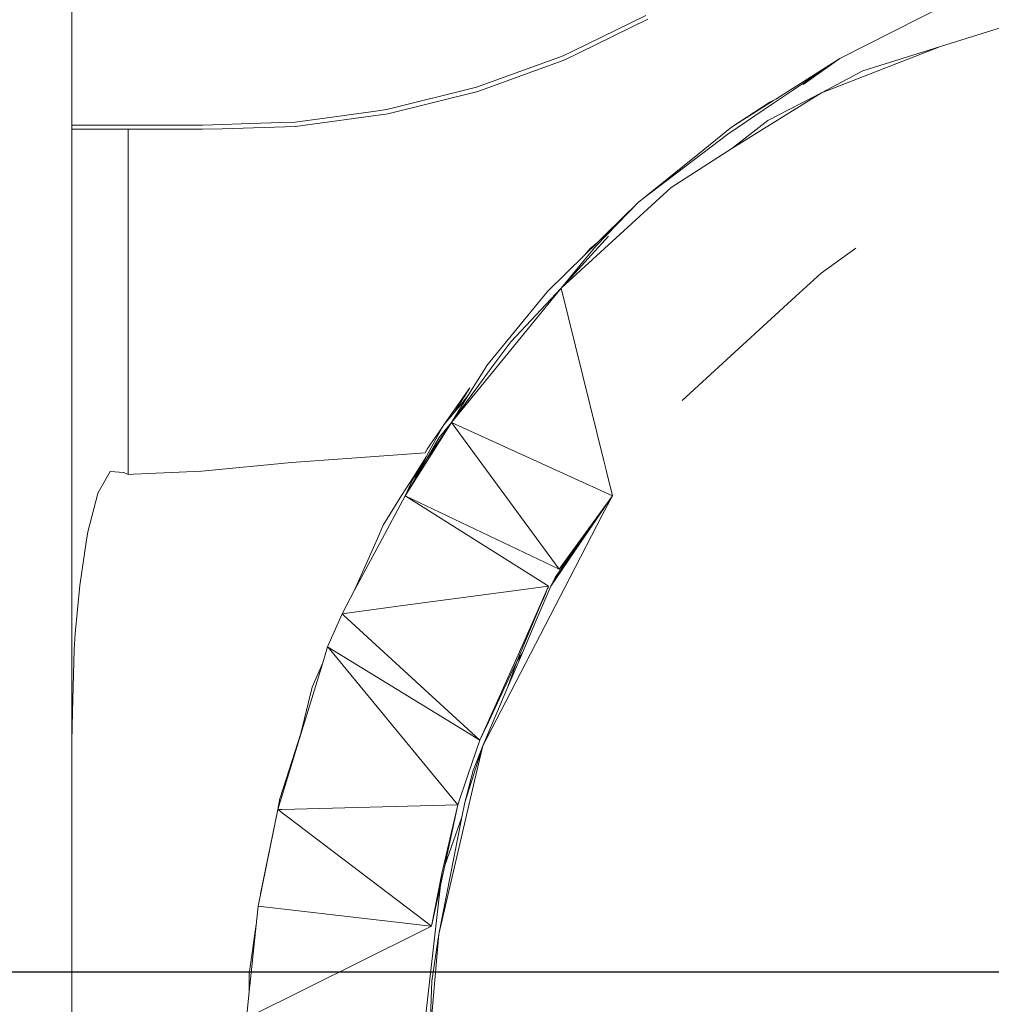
# Model space of a CAD drawing. Header units: millimetres. Extents: x -16331 to -10174, y -4135 to -3584.
# Tile 66 of 256: x -10359.806 to -10358.875, y -4016.424 to -4015.481. Entities that reach past the tile are written whole.
import ezdxf

# ---------------------------------------------------------------- set-up
doc = ezdxf.new("R2010")
doc.units = ezdxf.units.MM
doc.layers.add('DI-Eixos', color=7, linetype='Continuous')
for name, color, linetype, lineweight in [('DI-Elementos externos em corte', 9, 'Continuous', 18), ('DI-Elementos externos em vista', 9, 'Continuous', 5), ('IFC-IfcBuildingElementProxy-Contorno', 250, 'Continuous', 5)]:
    doc.layers.add(name, color=color, linetype=linetype, lineweight=lineweight)

msp = doc.modelspace()

# ---------------------------------------------------------------- linework, layer by layer
at = {"layer": 'DI-Eixos'}
msp.add_line((-10376.16709, -4016.39235), (-10355.18259, -4016.39235), dxfattribs=at)
at = {"layer": 'DI-Elementos externos em corte'}
for p, q in [((-10358.92373, -4015.50613), (-10358.84336, -4015.48106)), ((-10359.0376, -4015.55046), (-10358.92373, -4015.50613)), ((-10358.92373, -4015.50613), (-10358.9983, -4015.52967)), ((-10358.9983, -4015.52967), (-10359.0376, -4015.55046)), ((-10359.12361, -4015.60399), (-10359.0376, -4015.55046)), ((-10359.0376, -4015.55046), (-10359.08926, -4015.57695)), ((-10359.08926, -4015.57695), (-10359.12361, -4015.60399)), ((-10359.12361, -4015.60399), (-10359.18187, -4015.6413)), ((-10359.28718, -4015.73773), (-10359.18187, -4015.6413)), ((-10359.28718, -4015.73773), (-10359.24171, -4015.6879)), ((-10359.25374, -4015.69722), (-10359.26481, -4015.71063)), ((-10359.00472, -4015.69945), (-10359.0382, -4015.72337)), ((-10359.26481, -4015.71063), (-10359.28718, -4015.73773)), ((-10359.0382, -4015.72337), (-10359.06259, -4015.74556)), ((-10359.39229, -4015.86624), (-10359.28718, -4015.73773)), ((-10359.28718, -4015.73773), (-10359.33554, -4015.78894)), ((-10359.28718, -4015.73773), (-10359.24627, -4015.90321)), ((-10359.06259, -4015.74556), (-10359.17133, -4015.84537)), ((-10359.34596, -4015.80313), (-10359.33554, -4015.78894)), ((-10359.39229, -4015.86624), (-10359.35168, -4015.81093)), ((-10359.35837, -4015.81181), (-10359.36075, -4015.81563)), ((-10359.35168, -4015.81093), (-10359.34596, -4015.80313)), ((-10359.36075, -4015.81563), (-10359.36879, -4015.82853)), ((-10359.36879, -4015.82853), (-10359.37643, -4015.84079)), ((-10359.37643, -4015.84079), (-10359.39229, -4015.86624)), ((-10359.43651, -4015.93643), (-10359.39229, -4015.86624)), ((-10359.41592, -4015.90105), (-10359.39229, -4015.86624)), ((-10359.39229, -4015.86624), (-10359.40417, -4015.88085)), ((-10359.39229, -4015.86624), (-10359.25978, -4015.92655)), ((-10359.28912, -4016.00679), (-10359.39229, -4015.86624)), ((-10359.40417, -4015.88085), (-10359.41592, -4015.90105)), ((-10359.43651, -4015.93643), (-10359.41592, -4015.90105)), ((-10359.41592, -4015.90105), (-10359.42974, -4015.9214)), ((-10359.24627, -4015.90321), (-10359.24407, -4015.91213)), ((-10359.24407, -4015.91213), (-10359.23806, -4015.93644)), ((-10359.42974, -4015.9214), (-10359.43651, -4015.93643)), ((-10359.25978, -4015.92655), (-10359.25677, -4015.92792)), ((-10359.25677, -4015.92792), (-10359.23806, -4015.93644)), ((-10359.43651, -4015.93643), (-10359.46122, -4015.98255)), ((-10359.43651, -4015.93643), (-10359.28912, -4016.00679)), ((-10359.30115, -4016.02182), (-10359.43651, -4015.93643)), ((-10359.28912, -4016.00679), (-10359.23806, -4015.93644)), ((-10359.23806, -4015.93644), (-10359.27516, -4015.98936)), ((-10359.23806, -4015.93644), (-10359.26868, -4015.98127)), ((-10359.24774, -4015.95511), (-10359.23806, -4015.93644)), ((-10359.27893, -4016.01528), (-10359.24774, -4015.95511)), ((-10359.26868, -4015.98127), (-10359.29237, -4016.01595)), ((-10359.46122, -4015.98255), (-10359.48504, -4016.02702)), ((-10359.27516, -4015.98936), (-10359.28867, -4016.00863)), ((-10359.29721, -4016.02304), (-10359.28867, -4016.00863)), ((-10359.28867, -4016.00863), (-10359.29297, -4016.01493)), ((-10359.34948, -4016.15137), (-10359.27893, -4016.01528)), ((-10359.29297, -4016.01493), (-10359.29721, -4016.02304)), ((-10359.29237, -4016.01595), (-10359.29721, -4016.02304)), ((-10359.48504, -4016.02702), (-10359.49712, -4016.04956)), ((-10359.31578, -4016.02532), (-10359.43876, -4016.04176)), ((-10359.32307, -4016.07662), (-10359.29914, -4016.02309)), ((-10359.30441, -4016.0238), (-10359.31578, -4016.02532)), ((-10359.29721, -4016.02304), (-10359.31144, -4016.05651)), ((-10359.30253, -4016.02355), (-10359.30441, -4016.0238)), ((-10359.29914, -4016.02309), (-10359.30253, -4016.02355)), ((-10359.29914, -4016.02309), (-10359.30115, -4016.02182)), ((-10359.43876, -4016.04176), (-10359.49481, -4016.04925)), ((-10359.49712, -4016.04956), (-10359.51087, -4016.08128)), ((-10359.49481, -4016.04925), (-10359.49712, -4016.04956)), ((-10359.49563, -4016.05092), (-10359.49712, -4016.04956)), ((-10359.49557, -4016.05098), (-10359.49563, -4016.05092)), ((-10359.40314, -4016.13568), (-10359.49557, -4016.05098)), ((-10359.31144, -4016.05651), (-10359.32435, -4016.08687)), ((-10359.51087, -4016.08128), (-10359.51558, -4016.09664)), ((-10359.50957, -4016.08285), (-10359.51087, -4016.08128)), ((-10359.39743, -4016.15075), (-10359.51087, -4016.08128)), ((-10359.38612, -4016.23258), (-10359.50957, -4016.08285)), ((-10359.33553, -4016.10449), (-10359.32307, -4016.07662)), ((-10359.32435, -4016.08687), (-10359.33822, -4016.11948)), ((-10359.51558, -4016.09664), (-10359.53777, -4016.16899)), ((-10359.36507, -4016.17057), (-10359.33553, -4016.10449)), ((-10359.33822, -4016.11948), (-10359.36221, -4016.17593)), ((-10359.36507, -4016.17057), (-10359.40314, -4016.13568)), ((-10359.37179, -4016.16645), (-10359.39743, -4016.15075)), ((-10359.36221, -4016.17593), (-10359.34948, -4016.15137)), ((-10359.53777, -4016.16899), (-10359.55864, -4016.23701)), ((-10359.3768, -4016.20513), (-10359.36507, -4016.17057)), ((-10359.3709, -4016.167), (-10359.37179, -4016.16645)), ((-10359.36507, -4016.17057), (-10359.3709, -4016.167)), ((-10359.37956, -4016.23015), (-10359.36221, -4016.17593)), ((-10359.36221, -4016.17593), (-10359.37153, -4016.19976)), ((-10359.37009, -4016.20971), (-10359.36221, -4016.17593)), ((-10359.38612, -4016.23258), (-10359.3768, -4016.20513)), ((-10359.37153, -4016.19976), (-10359.37956, -4016.23015)), ((-10359.37199, -4016.21783), (-10359.37009, -4016.20971)), ((-10359.40432, -4016.35642), (-10359.37199, -4016.21783)), ((-10359.55449, -4016.2369), (-10359.38612, -4016.23258)), ((-10359.39872, -4016.29072), (-10359.38612, -4016.23258)), ((-10359.37956, -4016.23015), (-10359.38235, -4016.24439)), ((-10359.55864, -4016.23701), (-10359.57745, -4016.32953)), ((-10359.55864, -4016.23701), (-10359.55449, -4016.2369)), ((-10359.41804, -4016.34373), (-10359.55864, -4016.23701)), ((-10359.38235, -4016.24439), (-10359.40432, -4016.35642)), ((-10359.40248, -4016.3081), (-10359.39872, -4016.29072)), ((-10359.41131, -4016.34884), (-10359.40248, -4016.3081)), ((-10359.57745, -4016.32953), (-10359.58597, -4016.41161)), ((-10359.42288, -4016.34749), (-10359.57745, -4016.32953)), ((-10359.41823, -4016.34803), (-10359.42288, -4016.34749)), ((-10359.41131, -4016.34884), (-10359.41843, -4016.35237)), ((-10359.41131, -4016.34884), (-10359.41823, -4016.34803)), ((-10359.41131, -4016.34884), (-10359.41804, -4016.34373)), ((-10359.42292, -4016.35461), (-10359.58597, -4016.4356)), ((-10359.41843, -4016.35237), (-10359.42292, -4016.35461)), ((-10359.41306, -4016.45804), (-10359.40432, -4016.35642)), ((-10359.40432, -4016.35642), (-10359.41103, -4016.40143)), ((-10359.41103, -4016.40143), (-10359.41306, -4016.45804)), ((-10359.58597, -4016.41161), (-10359.5886, -4016.4369))]:
    msp.add_line(p, q, dxfattribs=at)
at = {"layer": 'DI-Elementos externos em corte', "lineweight": 5}
for p, q in [((-10358.92373, -4015.50613), (-10358.84336, -4015.48106)), ((-10359.0376, -4015.55046), (-10358.92373, -4015.50613)), ((-10358.92373, -4015.50613), (-10358.9983, -4015.52967)), ((-10358.9983, -4015.52967), (-10359.0376, -4015.55046)), ((-10359.12361, -4015.60399), (-10359.0376, -4015.55046)), ((-10359.0376, -4015.55046), (-10359.08926, -4015.57695)), ((-10359.08926, -4015.57695), (-10359.12361, -4015.60399)), ((-10359.12361, -4015.60399), (-10359.18187, -4015.6413)), ((-10359.28718, -4015.73773), (-10359.18187, -4015.6413)), ((-10359.28718, -4015.73773), (-10359.24171, -4015.6879)), ((-10359.25374, -4015.69722), (-10359.26481, -4015.71063)), ((-10359.00472, -4015.69945), (-10359.0382, -4015.72337)), ((-10359.26481, -4015.71063), (-10359.28718, -4015.73773)), ((-10359.0382, -4015.72337), (-10359.06259, -4015.74556)), ((-10359.39229, -4015.86624), (-10359.28718, -4015.73773)), ((-10359.28718, -4015.73773), (-10359.33554, -4015.78894)), ((-10359.28718, -4015.73773), (-10359.24627, -4015.90321)), ((-10359.06259, -4015.74556), (-10359.17133, -4015.84537)), ((-10359.34596, -4015.80313), (-10359.33554, -4015.78894)), ((-10359.39229, -4015.86624), (-10359.35168, -4015.81093)), ((-10359.35837, -4015.81181), (-10359.36075, -4015.81563)), ((-10359.35168, -4015.81093), (-10359.34596, -4015.80313)), ((-10359.36075, -4015.81563), (-10359.36879, -4015.82853)), ((-10359.36879, -4015.82853), (-10359.37643, -4015.84079)), ((-10359.37643, -4015.84079), (-10359.39229, -4015.86624)), ((-10359.43651, -4015.93643), (-10359.39229, -4015.86624)), ((-10359.41592, -4015.90105), (-10359.39229, -4015.86624)), ((-10359.39229, -4015.86624), (-10359.40417, -4015.88085)), ((-10359.39229, -4015.86624), (-10359.25978, -4015.92655)), ((-10359.28912, -4016.00679), (-10359.39229, -4015.86624)), ((-10359.40417, -4015.88085), (-10359.41592, -4015.90105)), ((-10359.43651, -4015.93643), (-10359.41592, -4015.90105)), ((-10359.41592, -4015.90105), (-10359.42974, -4015.9214)), ((-10359.24627, -4015.90321), (-10359.24407, -4015.91213)), ((-10359.24407, -4015.91213), (-10359.23806, -4015.93644)), ((-10359.42974, -4015.9214), (-10359.43651, -4015.93643)), ((-10359.25978, -4015.92655), (-10359.25677, -4015.92792)), ((-10359.25677, -4015.92792), (-10359.23806, -4015.93644)), ((-10359.43651, -4015.93643), (-10359.46122, -4015.98255)), ((-10359.43651, -4015.93643), (-10359.28912, -4016.00679)), ((-10359.30115, -4016.02182), (-10359.43651, -4015.93643)), ((-10359.28912, -4016.00679), (-10359.23806, -4015.93644)), ((-10359.23806, -4015.93644), (-10359.27516, -4015.98936)), ((-10359.23806, -4015.93644), (-10359.26868, -4015.98127)), ((-10359.24774, -4015.95511), (-10359.23806, -4015.93644)), ((-10359.27893, -4016.01528), (-10359.24774, -4015.95511)), ((-10359.26868, -4015.98127), (-10359.29237, -4016.01595)), ((-10359.46122, -4015.98255), (-10359.48504, -4016.02702)), ((-10359.27516, -4015.98936), (-10359.28867, -4016.00863)), ((-10359.29721, -4016.02304), (-10359.28867, -4016.00863)), ((-10359.28867, -4016.00863), (-10359.29297, -4016.01493)), ((-10359.34948, -4016.15137), (-10359.27893, -4016.01528)), ((-10359.29297, -4016.01493), (-10359.29721, -4016.02304)), ((-10359.29237, -4016.01595), (-10359.29721, -4016.02304)), ((-10359.48504, -4016.02702), (-10359.49712, -4016.04956)), ((-10359.31578, -4016.02532), (-10359.43876, -4016.04176)), ((-10359.32307, -4016.07662), (-10359.29914, -4016.02309)), ((-10359.30441, -4016.0238), (-10359.31578, -4016.02532)), ((-10359.29721, -4016.02304), (-10359.31144, -4016.05651)), ((-10359.30253, -4016.02355), (-10359.30441, -4016.0238)), ((-10359.29914, -4016.02309), (-10359.30253, -4016.02355)), ((-10359.29914, -4016.02309), (-10359.30115, -4016.02182)), ((-10359.43876, -4016.04176), (-10359.49481, -4016.04925)), ((-10359.49712, -4016.04956), (-10359.51087, -4016.08128)), ((-10359.49481, -4016.04925), (-10359.49712, -4016.04956)), ((-10359.49563, -4016.05092), (-10359.49712, -4016.04956)), ((-10359.49557, -4016.05098), (-10359.49563, -4016.05092)), ((-10359.40314, -4016.13568), (-10359.49557, -4016.05098)), ((-10359.31144, -4016.05651), (-10359.32435, -4016.08687)), ((-10359.51087, -4016.08128), (-10359.51558, -4016.09664)), ((-10359.50957, -4016.08285), (-10359.51087, -4016.08128)), ((-10359.39743, -4016.15075), (-10359.51087, -4016.08128)), ((-10359.38612, -4016.23258), (-10359.50957, -4016.08285)), ((-10359.33553, -4016.10449), (-10359.32307, -4016.07662)), ((-10359.32435, -4016.08687), (-10359.33822, -4016.11948)), ((-10359.51558, -4016.09664), (-10359.53777, -4016.16899)), ((-10359.36507, -4016.17057), (-10359.33553, -4016.10449)), ((-10359.33822, -4016.11948), (-10359.36221, -4016.17593)), ((-10359.36507, -4016.17057), (-10359.40314, -4016.13568)), ((-10359.37179, -4016.16645), (-10359.39743, -4016.15075)), ((-10359.36221, -4016.17593), (-10359.34948, -4016.15137)), ((-10359.53777, -4016.16899), (-10359.55864, -4016.23701)), ((-10359.3768, -4016.20513), (-10359.36507, -4016.17057)), ((-10359.3709, -4016.167), (-10359.37179, -4016.16645)), ((-10359.36507, -4016.17057), (-10359.3709, -4016.167)), ((-10359.37956, -4016.23015), (-10359.36221, -4016.17593)), ((-10359.36221, -4016.17593), (-10359.37153, -4016.19976)), ((-10359.37009, -4016.20971), (-10359.36221, -4016.17593)), ((-10359.38612, -4016.23258), (-10359.3768, -4016.20513)), ((-10359.37153, -4016.19976), (-10359.37956, -4016.23015)), ((-10359.37199, -4016.21783), (-10359.37009, -4016.20971)), ((-10359.40432, -4016.35642), (-10359.37199, -4016.21783)), ((-10359.55449, -4016.2369), (-10359.38612, -4016.23258)), ((-10359.39872, -4016.29072), (-10359.38612, -4016.23258)), ((-10359.37956, -4016.23015), (-10359.38235, -4016.24439)), ((-10359.55864, -4016.23701), (-10359.57745, -4016.32953)), ((-10359.55864, -4016.23701), (-10359.55449, -4016.2369)), ((-10359.41804, -4016.34373), (-10359.55864, -4016.23701)), ((-10359.38235, -4016.24439), (-10359.40432, -4016.35642)), ((-10359.40248, -4016.3081), (-10359.39872, -4016.29072)), ((-10359.41131, -4016.34884), (-10359.40248, -4016.3081)), ((-10359.57745, -4016.32953), (-10359.58597, -4016.41161)), ((-10359.42288, -4016.34749), (-10359.57745, -4016.32953)), ((-10359.41823, -4016.34803), (-10359.42288, -4016.34749)), ((-10359.41131, -4016.34884), (-10359.41843, -4016.35237)), ((-10359.41131, -4016.34884), (-10359.41823, -4016.34803)), ((-10359.41131, -4016.34884), (-10359.41804, -4016.34373)), ((-10359.42292, -4016.35461), (-10359.58597, -4016.4356)), ((-10359.41843, -4016.35237), (-10359.42292, -4016.35461)), ((-10359.41306, -4016.45804), (-10359.40432, -4016.35642)), ((-10359.40432, -4016.35642), (-10359.41103, -4016.40143)), ((-10359.41103, -4016.40143), (-10359.41306, -4016.45804)), ((-10359.58597, -4016.41161), (-10359.5886, -4016.4369))]:
    msp.add_line(p, q, dxfattribs=at)
at = {"layer": 'DI-Elementos externos em vista'}
for p, q in [((-10359.75594, -4015.42419), (-10359.75594, -4015.58149)), ((-10358.9181, -4015.46588), (-10359.02017, -4015.51762)), ((-10359.27605, -4015.51064), (-10359.20611, -4015.47644)), ((-10359.20427, -4015.48), (-10359.27001, -4015.51212)), ((-10359.36815, -4015.5453), (-10359.28517, -4015.5151)), ((-10359.2837, -4015.51882), (-10359.36705, -4015.54915)), ((-10359.28517, -4015.5151), (-10359.27605, -4015.51064)), ((-10359.27001, -4015.51212), (-10359.2837, -4015.51882)), ((-10359.02017, -4015.51762), (-10359.08135, -4015.55651)), ((-10359.02017, -4015.51762), (-10359.06451, -4015.5476)), ((-10359.05535, -4015.54275), (-10359.02017, -4015.51762)), ((-10359.45407, -4015.56662), (-10359.36815, -4015.5453)), ((-10359.06451, -4015.5476), (-10359.08096, -4015.55872)), ((-10359.36705, -4015.54915), (-10359.45335, -4015.57056)), ((-10359.08135, -4015.55651), (-10359.08407, -4015.55795)), ((-10359.08135, -4015.55651), (-10359.08375, -4015.55803)), ((-10359.46966, -4015.56877), (-10359.45407, -4015.56662)), ((-10359.0837, -4015.56057), (-10359.12746, -4015.59015)), ((-10359.08721, -4015.55961), (-10359.12383, -4015.58351)), ((-10359.09315, -4015.56401), (-10359.12383, -4015.58351)), ((-10359.08375, -4015.55803), (-10359.09315, -4015.56401)), ((-10359.08407, -4015.55795), (-10359.08721, -4015.55961)), ((-10359.08096, -4015.55872), (-10359.0837, -4015.56057)), ((-10359.5419, -4015.57874), (-10359.51371, -4015.57485)), ((-10359.45335, -4015.57056), (-10359.54157, -4015.58273)), ((-10359.51371, -4015.57485), (-10359.46966, -4015.56877)), ((-10359.75594, -4015.58149), (-10359.75594, -4015.58549)), ((-10359.75594, -4015.58149), (-10359.75463, -4015.58149)), ((-10359.75594, -4015.58549), (-10359.75594, -4015.79556)), ((-10359.75463, -4015.58549), (-10359.75594, -4015.58549)), ((-10359.75463, -4015.58149), (-10359.75075, -4015.58149)), ((-10359.75076, -4015.58549), (-10359.75463, -4015.58549)), ((-10359.74447, -4015.58549), (-10359.75076, -4015.58549)), ((-10359.75075, -4015.58149), (-10359.74446, -4015.58149)), ((-10359.736, -4015.58549), (-10359.74447, -4015.58549)), ((-10359.74446, -4015.58149), (-10359.73599, -4015.58149)), ((-10359.72574, -4015.58549), (-10359.736, -4015.58549)), ((-10359.73599, -4015.58149), (-10359.72572, -4015.58149)), ((-10359.71418, -4015.58549), (-10359.72574, -4015.58549)), ((-10359.72572, -4015.58149), (-10359.71417, -4015.58149)), ((-10359.70194, -4015.58549), (-10359.71418, -4015.58549)), ((-10359.71417, -4015.58149), (-10359.70194, -4015.58149)), ((-10359.70194, -4015.58149), (-10359.6306, -4015.58149)), ((-10359.70194, -4015.58549), (-10359.70194, -4015.84388)), ((-10359.63064, -4015.58549), (-10359.70194, -4015.58549)), ((-10359.70194, -4015.79565), (-10359.70194, -4015.58549)), ((-10359.61203, -4015.58491), (-10359.63064, -4015.58549)), ((-10359.6306, -4015.58149), (-10359.57532, -4015.57978)), ((-10359.54157, -4015.58273), (-10359.61203, -4015.58491)), ((-10359.57532, -4015.57978), (-10359.55479, -4015.57914)), ((-10359.55479, -4015.57914), (-10359.5419, -4015.57874)), ((-10359.12383, -4015.58351), (-10359.15624, -4015.60961)), ((-10359.12746, -4015.59015), (-10359.20975, -4015.65286)), ((-10359.15624, -4015.60961), (-10359.2134, -4015.65564)), ((-10359.2134, -4015.65564), (-10359.245, -4015.68663)), ((-10359.2134, -4015.65564), (-10359.24338, -4015.68654)), ((-10359.20975, -4015.65286), (-10359.2134, -4015.65564)), ((-10359.24338, -4015.68654), (-10359.25374, -4015.69722)), ((-10359.24695, -4015.68854), (-10359.25229, -4015.69378)), ((-10359.245, -4015.68663), (-10359.24695, -4015.68854)), ((-10359.25229, -4015.69378), (-10359.26468, -4015.70593)), ((-10359.25229, -4015.69378), (-10359.25939, -4015.69956)), ((-10359.26468, -4015.70593), (-10359.30036, -4015.74093)), ((-10359.25939, -4015.69956), (-10359.26468, -4015.70593)), ((-10359.30036, -4015.74093), (-10359.35837, -4015.81181)), ((-10359.75594, -4015.79556), (-10359.75594, -4015.94803)), ((-10359.70194, -4015.88355), (-10359.70194, -4015.79565)), ((-10359.39955, -4015.86869), (-10359.37462, -4015.83306)), ((-10359.39229, -4015.86624), (-10359.37017, -4015.83609)), ((-10359.37462, -4015.83306), (-10359.38948, -4015.85654)), ((-10359.70194, -4015.84388), (-10359.70194, -4015.916)), ((-10359.37643, -4015.84079), (-10359.38406, -4015.85)), ((-10359.38948, -4015.85654), (-10359.39955, -4015.86869)), ((-10359.38406, -4015.85), (-10359.38948, -4015.85654)), ((-10359.40131, -4015.8712), (-10359.39955, -4015.86869)), ((-10359.41232, -4015.88695), (-10359.40131, -4015.8712)), ((-10359.40131, -4015.8712), (-10359.41114, -4015.88942)), ((-10359.70194, -4015.91462), (-10359.70194, -4015.88355)), ((-10359.41545, -4015.89204), (-10359.41232, -4015.88695)), ((-10359.49223, -4015.90078), (-10359.41745, -4015.8953)), ((-10359.41745, -4015.8953), (-10359.41545, -4015.89204)), ((-10359.41114, -4015.88942), (-10359.4161, -4015.89861)), ((-10359.63129, -4015.91303), (-10359.54541, -4015.90468)), ((-10359.54541, -4015.90468), (-10359.49223, -4015.90078)), ((-10359.41708, -4015.90016), (-10359.42782, -4015.91713)), ((-10359.41629, -4015.89896), (-10359.42695, -4015.91872)), ((-10359.42695, -4015.91872), (-10359.41592, -4015.90105)), ((-10359.41653, -4015.89929), (-10359.41708, -4015.90016)), ((-10359.4161, -4015.89861), (-10359.41653, -4015.89929)), ((-10359.4161, -4015.89861), (-10359.41629, -4015.89896)), ((-10359.731, -4015.93391), (-10359.71909, -4015.91328)), ((-10359.71909, -4015.91328), (-10359.70613, -4015.91429)), ((-10359.70613, -4015.91429), (-10359.70194, -4015.916)), ((-10359.70194, -4015.916), (-10359.70194, -4015.91462)), ((-10359.70194, -4015.916), (-10359.69693, -4015.91579)), ((-10359.69693, -4015.91579), (-10359.63129, -4015.91303)), ((-10359.42782, -4015.91713), (-10359.44002, -4015.93641)), ((-10359.7405, -4015.97121), (-10359.73115, -4015.93431)), ((-10359.73115, -4015.93431), (-10359.7311, -4015.93414)), ((-10359.7311, -4015.93414), (-10359.731, -4015.93391)), ((-10359.44002, -4015.93641), (-10359.45771, -4015.96479)), ((-10359.75594, -4015.94601), (-10359.75594, -4016.03319)), ((-10359.75594, -4015.94803), (-10359.75594, -4016.1005)), ((-10359.74233, -4015.981), (-10359.7405, -4015.97121)), ((-10359.45771, -4015.96479), (-10359.46321, -4015.97731)), ((-10359.74829, -4016.02261), (-10359.74233, -4015.981)), ((-10359.46321, -4015.97731), (-10359.48504, -4016.02702)), ((-10359.27516, -4015.98936), (-10359.27761, -4015.99243)), ((-10359.28319, -4015.99939), (-10359.28793, -4016.00531)), ((-10359.27761, -4015.99243), (-10359.28319, -4015.99939)), ((-10359.28793, -4016.00531), (-10359.28912, -4016.00679)), ((-10359.75269, -4016.06838), (-10359.74829, -4016.02261)), ((-10359.30013, -4016.02543), (-10359.30221, -4016.03036)), ((-10359.29965, -4016.02429), (-10359.30013, -4016.02543)), ((-10359.29914, -4016.02309), (-10359.29965, -4016.02429)), ((-10359.75594, -4016.03319), (-10359.75594, -4016.31964)), ((-10359.30386, -4016.03424), (-10359.30712, -4016.04195)), ((-10359.30221, -4016.03036), (-10359.30386, -4016.03424)), ((-10359.30712, -4016.04195), (-10359.32964, -4016.0952)), ((-10359.75379, -4016.08386), (-10359.75269, -4016.06838)), ((-10359.75548, -4016.14356), (-10359.75379, -4016.08386)), ((-10359.32964, -4016.0952), (-10359.32435, -4016.08687)), ((-10359.75594, -4016.1005), (-10359.75594, -4016.17198)), ((-10359.51558, -4016.09664), (-10359.52564, -4016.11971)), ((-10359.33822, -4016.11948), (-10359.32964, -4016.0952)), ((-10359.32964, -4016.0952), (-10359.33569, -4016.10807)), ((-10359.33569, -4016.10807), (-10359.35691, -4016.15321)), ((-10359.52564, -4016.11971), (-10359.53658, -4016.16416)), ((-10359.75594, -4016.17198), (-10359.75548, -4016.14356)), ((-10359.35691, -4016.15321), (-10359.36221, -4016.16446)), ((-10359.53658, -4016.16416), (-10359.55637, -4016.22585)), ((-10359.36508, -4016.17057), (-10359.3768, -4016.20513)), ((-10359.36221, -4016.16446), (-10359.36508, -4016.17057)), ((-10359.3768, -4016.20513), (-10359.38612, -4016.23258)), ((-10359.55654, -4016.22637), (-10359.55869, -4016.23697)), ((-10359.55637, -4016.22585), (-10359.55654, -4016.22637)), ((-10359.38612, -4016.23258), (-10359.40136, -4016.29819)), ((-10359.55869, -4016.23697), (-10359.57512, -4016.31784)), ((-10359.38619, -4016.25526), (-10359.38235, -4016.24439)), ((-10359.39872, -4016.29072), (-10359.38619, -4016.25526)), ((-10359.42057, -4016.46704), (-10359.40136, -4016.29819)), ((-10359.40136, -4016.29819), (-10359.41131, -4016.34884)), ((-10359.75594, -4016.31964), (-10359.75594, -4016.3558)), ((-10359.57512, -4016.31784), (-10359.57524, -4016.31867)), ((-10359.57926, -4016.34701), (-10359.58597, -4016.39427)), ((-10359.75594, -4016.3558), (-10359.75594, -4016.6323)), ((-10359.58597, -4016.39427), (-10359.58597, -4016.41161))]:
    msp.add_line(p, q, dxfattribs=at)
at = {"layer": 'IFC-IfcBuildingElementProxy-Contorno', "lineweight": 5}
for p, q in [((-10359.75594, -4015.42419), (-10359.75594, -4015.58149)), ((-10358.9181, -4015.46588), (-10359.02017, -4015.51762)), ((-10359.27605, -4015.51064), (-10359.20611, -4015.47644)), ((-10359.20427, -4015.48), (-10359.27001, -4015.51212)), ((-10359.36815, -4015.5453), (-10359.28517, -4015.5151)), ((-10359.2837, -4015.51882), (-10359.36705, -4015.54915)), ((-10359.28517, -4015.5151), (-10359.27605, -4015.51064)), ((-10359.27001, -4015.51212), (-10359.2837, -4015.51882)), ((-10359.02017, -4015.51762), (-10359.08135, -4015.55651)), ((-10359.02017, -4015.51762), (-10359.06451, -4015.5476)), ((-10359.05535, -4015.54275), (-10359.02017, -4015.51762)), ((-10359.45407, -4015.56662), (-10359.36815, -4015.5453)), ((-10359.06451, -4015.5476), (-10359.08096, -4015.55872)), ((-10359.36705, -4015.54915), (-10359.45335, -4015.57056)), ((-10359.08135, -4015.55651), (-10359.08407, -4015.55795)), ((-10359.08135, -4015.55651), (-10359.08375, -4015.55803)), ((-10359.46966, -4015.56877), (-10359.45407, -4015.56662)), ((-10359.0837, -4015.56057), (-10359.12746, -4015.59015)), ((-10359.08721, -4015.55961), (-10359.12383, -4015.58351)), ((-10359.09315, -4015.56401), (-10359.12383, -4015.58351)), ((-10359.08375, -4015.55803), (-10359.09315, -4015.56401)), ((-10359.08407, -4015.55795), (-10359.08721, -4015.55961)), ((-10359.08096, -4015.55872), (-10359.0837, -4015.56057)), ((-10359.5419, -4015.57874), (-10359.51371, -4015.57485)), ((-10359.45335, -4015.57056), (-10359.54157, -4015.58273)), ((-10359.51371, -4015.57485), (-10359.46966, -4015.56877)), ((-10359.75594, -4015.58149), (-10359.75594, -4015.58549)), ((-10359.75594, -4015.58149), (-10359.75463, -4015.58149)), ((-10359.75594, -4015.58549), (-10359.75594, -4015.79556)), ((-10359.75463, -4015.58549), (-10359.75594, -4015.58549)), ((-10359.75463, -4015.58149), (-10359.75075, -4015.58149)), ((-10359.75076, -4015.58549), (-10359.75463, -4015.58549)), ((-10359.74447, -4015.58549), (-10359.75076, -4015.58549)), ((-10359.75075, -4015.58149), (-10359.74446, -4015.58149)), ((-10359.736, -4015.58549), (-10359.74447, -4015.58549)), ((-10359.74446, -4015.58149), (-10359.73599, -4015.58149)), ((-10359.72574, -4015.58549), (-10359.736, -4015.58549)), ((-10359.73599, -4015.58149), (-10359.72572, -4015.58149)), ((-10359.71418, -4015.58549), (-10359.72574, -4015.58549)), ((-10359.72572, -4015.58149), (-10359.71417, -4015.58149)), ((-10359.70194, -4015.58549), (-10359.71418, -4015.58549)), ((-10359.71417, -4015.58149), (-10359.70194, -4015.58149)), ((-10359.70194, -4015.58149), (-10359.6306, -4015.58149)), ((-10359.70194, -4015.58549), (-10359.70194, -4015.84388)), ((-10359.63064, -4015.58549), (-10359.70194, -4015.58549)), ((-10359.70194, -4015.79565), (-10359.70194, -4015.58549)), ((-10359.61203, -4015.58491), (-10359.63064, -4015.58549)), ((-10359.6306, -4015.58149), (-10359.57532, -4015.57978)), ((-10359.54157, -4015.58273), (-10359.61203, -4015.58491)), ((-10359.57532, -4015.57978), (-10359.55479, -4015.57914)), ((-10359.55479, -4015.57914), (-10359.5419, -4015.57874)), ((-10359.12383, -4015.58351), (-10359.15624, -4015.60961)), ((-10359.12746, -4015.59015), (-10359.20975, -4015.65286)), ((-10359.15624, -4015.60961), (-10359.2134, -4015.65564)), ((-10359.2134, -4015.65564), (-10359.245, -4015.68663)), ((-10359.2134, -4015.65564), (-10359.24338, -4015.68654)), ((-10359.20975, -4015.65286), (-10359.2134, -4015.65564)), ((-10359.24338, -4015.68654), (-10359.25374, -4015.69722)), ((-10359.24695, -4015.68854), (-10359.25229, -4015.69378)), ((-10359.245, -4015.68663), (-10359.24695, -4015.68854)), ((-10359.25229, -4015.69378), (-10359.26468, -4015.70593)), ((-10359.25229, -4015.69378), (-10359.25939, -4015.69956)), ((-10359.26468, -4015.70593), (-10359.30036, -4015.74093)), ((-10359.25939, -4015.69956), (-10359.26468, -4015.70593)), ((-10359.30036, -4015.74093), (-10359.35837, -4015.81181)), ((-10359.75594, -4015.79556), (-10359.75594, -4015.94803)), ((-10359.70194, -4015.88355), (-10359.70194, -4015.79565)), ((-10359.39955, -4015.86869), (-10359.37462, -4015.83306)), ((-10359.39229, -4015.86624), (-10359.37017, -4015.83609)), ((-10359.37462, -4015.83306), (-10359.38948, -4015.85654)), ((-10359.70194, -4015.84388), (-10359.70194, -4015.916)), ((-10359.37643, -4015.84079), (-10359.38406, -4015.85)), ((-10359.38948, -4015.85654), (-10359.39955, -4015.86869)), ((-10359.38406, -4015.85), (-10359.38948, -4015.85654)), ((-10359.40131, -4015.8712), (-10359.39955, -4015.86869)), ((-10359.41232, -4015.88695), (-10359.40131, -4015.8712)), ((-10359.40131, -4015.8712), (-10359.41114, -4015.88942)), ((-10359.70194, -4015.91462), (-10359.70194, -4015.88355)), ((-10359.41545, -4015.89204), (-10359.41232, -4015.88695)), ((-10359.49223, -4015.90078), (-10359.41745, -4015.8953)), ((-10359.41745, -4015.8953), (-10359.41545, -4015.89204)), ((-10359.41114, -4015.88942), (-10359.4161, -4015.89861)), ((-10359.63129, -4015.91303), (-10359.54541, -4015.90468)), ((-10359.54541, -4015.90468), (-10359.49223, -4015.90078)), ((-10359.41708, -4015.90016), (-10359.42782, -4015.91713)), ((-10359.41629, -4015.89896), (-10359.42695, -4015.91872)), ((-10359.42695, -4015.91872), (-10359.41592, -4015.90105)), ((-10359.41653, -4015.89929), (-10359.41708, -4015.90016)), ((-10359.4161, -4015.89861), (-10359.41653, -4015.89929)), ((-10359.4161, -4015.89861), (-10359.41629, -4015.89896)), ((-10359.731, -4015.93391), (-10359.71909, -4015.91328)), ((-10359.71909, -4015.91328), (-10359.70613, -4015.91429)), ((-10359.70613, -4015.91429), (-10359.70194, -4015.916)), ((-10359.70194, -4015.916), (-10359.70194, -4015.91462)), ((-10359.70194, -4015.916), (-10359.69693, -4015.91579)), ((-10359.69693, -4015.91579), (-10359.63129, -4015.91303)), ((-10359.42782, -4015.91713), (-10359.44002, -4015.93641)), ((-10359.7405, -4015.97121), (-10359.73115, -4015.93431)), ((-10359.73115, -4015.93431), (-10359.7311, -4015.93414)), ((-10359.7311, -4015.93414), (-10359.731, -4015.93391)), ((-10359.44002, -4015.93641), (-10359.45771, -4015.96479)), ((-10359.75594, -4015.94601), (-10359.75594, -4016.03319)), ((-10359.75594, -4015.94803), (-10359.75594, -4016.1005)), ((-10359.74233, -4015.981), (-10359.7405, -4015.97121)), ((-10359.45771, -4015.96479), (-10359.46321, -4015.97731)), ((-10359.74829, -4016.02261), (-10359.74233, -4015.981)), ((-10359.46321, -4015.97731), (-10359.48504, -4016.02702)), ((-10359.27516, -4015.98936), (-10359.27761, -4015.99243)), ((-10359.28319, -4015.99939), (-10359.28793, -4016.00531)), ((-10359.27761, -4015.99243), (-10359.28319, -4015.99939)), ((-10359.28793, -4016.00531), (-10359.28912, -4016.00679)), ((-10359.75269, -4016.06838), (-10359.74829, -4016.02261)), ((-10359.30013, -4016.02543), (-10359.30221, -4016.03036)), ((-10359.29965, -4016.02429), (-10359.30013, -4016.02543)), ((-10359.29914, -4016.02309), (-10359.29965, -4016.02429)), ((-10359.75594, -4016.03319), (-10359.75594, -4016.31964)), ((-10359.30386, -4016.03424), (-10359.30712, -4016.04195)), ((-10359.30221, -4016.03036), (-10359.30386, -4016.03424)), ((-10359.30712, -4016.04195), (-10359.32964, -4016.0952)), ((-10359.75379, -4016.08386), (-10359.75269, -4016.06838)), ((-10359.75548, -4016.14356), (-10359.75379, -4016.08386)), ((-10359.32964, -4016.0952), (-10359.32435, -4016.08687)), ((-10359.75594, -4016.1005), (-10359.75594, -4016.17198)), ((-10359.51558, -4016.09664), (-10359.52564, -4016.11971)), ((-10359.33822, -4016.11948), (-10359.32964, -4016.0952)), ((-10359.32964, -4016.0952), (-10359.33569, -4016.10807)), ((-10359.33569, -4016.10807), (-10359.35691, -4016.15321)), ((-10359.52564, -4016.11971), (-10359.53658, -4016.16416)), ((-10359.75594, -4016.17198), (-10359.75548, -4016.14356)), ((-10359.35691, -4016.15321), (-10359.36221, -4016.16446)), ((-10359.53658, -4016.16416), (-10359.55637, -4016.22585)), ((-10359.36508, -4016.17057), (-10359.3768, -4016.20513)), ((-10359.36221, -4016.16446), (-10359.36508, -4016.17057)), ((-10359.3768, -4016.20513), (-10359.38612, -4016.23258)), ((-10359.55654, -4016.22637), (-10359.55869, -4016.23697)), ((-10359.55637, -4016.22585), (-10359.55654, -4016.22637)), ((-10359.38612, -4016.23258), (-10359.40136, -4016.29819)), ((-10359.55869, -4016.23697), (-10359.57512, -4016.31784)), ((-10359.38619, -4016.25526), (-10359.38235, -4016.24439)), ((-10359.39872, -4016.29072), (-10359.38619, -4016.25526)), ((-10359.42057, -4016.46704), (-10359.40136, -4016.29819)), ((-10359.40136, -4016.29819), (-10359.41131, -4016.34884)), ((-10359.75594, -4016.31964), (-10359.75594, -4016.3558)), ((-10359.57512, -4016.31784), (-10359.57524, -4016.31867)), ((-10359.57926, -4016.34701), (-10359.58597, -4016.39427)), ((-10359.75594, -4016.3558), (-10359.75594, -4016.6323)), ((-10359.58597, -4016.39427), (-10359.58597, -4016.41161))]:
    msp.add_line(p, q, dxfattribs=at)

doc.saveas('drawing.dxf')
